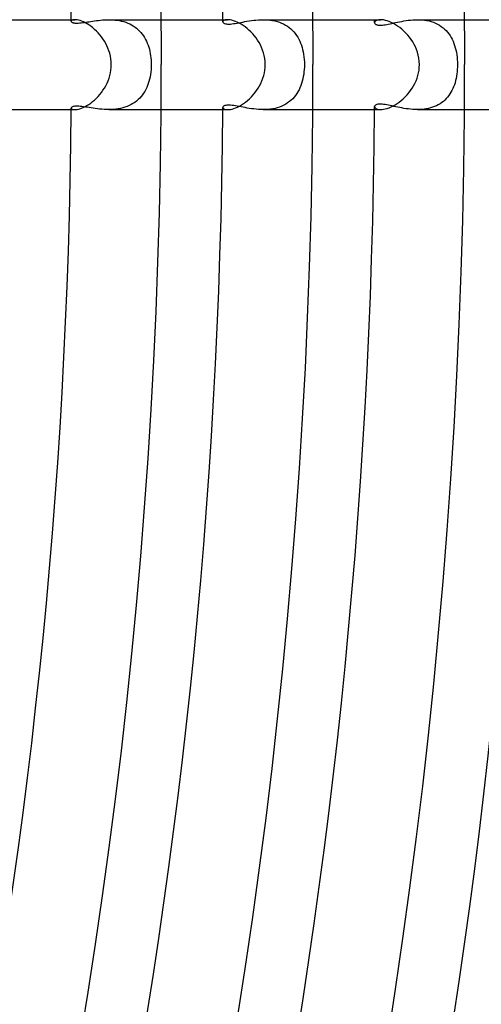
# Model space of a CAD drawing. Header units: millimetres. Extents: x -385 to 385, y -385 to 385.
# Tile 79 of 113: x 257 to 277, y -42 to 2. Entities that reach past the tile are written whole.
import ezdxf

# ---------------------------------------------------------------- set-up
doc = ezdxf.new("R2010")
doc.units = ezdxf.units.MM
doc.layers.add('HIDDEN', color=7, linetype='Continuous')
doc.layers.add('THICK', color=7, linetype='Continuous')

msp = doc.modelspace()

# ---------------------------------------------------------------- linework, layer by layer
at = {"layer": 'HIDDEN'}
for p, q in [((258.997, 1.949), (258.993, 1.931)), ((258.993, 1.931), (258.996, 1.918)), ((258.996, 1.918), (259.004, 1.905)), ((259.011, 1.965), (258.997, 1.949)), ((259.004, 1.905), (259.017, 1.893)), ((259.033, 1.979), (259.011, 1.965)), ((259.017, 1.893), (259.036, 1.881)), ((259.065, 1.99), (259.033, 1.979)), ((259.036, 1.881), (259.06, 1.871)), ((259.06, 1.871), (259.089, 1.862)), ((259.105, 1.997), (259.065, 1.99)), ((259.089, 1.862), (259.123, 1.856)), ((259.153, 2), (259.105, 1.997)), ((259.123, 1.856), (259.163, 1.851)), ((259.163, 1.851), (259.207, 1.848)), ((259.207, 1.848), (259.257, 1.848)), ((259.257, 1.848), (259.311, 1.85)), ((259.311, 1.85), (259.37, 1.854)), ((259.37, 1.854), (259.433, 1.86)), ((259.433, 1.86), (259.5, 1.868)), ((259.5, 1.868), (259.569, 1.877)), ((259.569, 1.877), (259.64, 1.888)), ((259.64, 1.888), (259.714, 1.899)), ((259.714, 1.899), (259.791, 1.911)), ((259.791, 1.911), (259.869, 1.924)), ((259.869, 1.924), (259.949, 1.936)), ((259.949, 1.936), (260.032, 1.948)), ((260.032, 1.948), (260.117, 1.96)), ((260.117, 1.96), (260.205, 1.971)), ((260.205, 1.971), (260.294, 1.98)), ((260.294, 1.98), (260.385, 1.988)), ((260.385, 1.988), (260.478, 1.995)), ((260.478, 1.995), (260.572, 1.999)), ((260.572, 1.999), (260.667, 2)), ((260.667, 2), (260.762, 1.999)), ((260.668, 2), (262.992, 2)), ((260.762, 1.999), (260.858, 1.994)), ((260.858, 1.994), (260.954, 1.986)), ((260.954, 1.986), (261.05, 1.974)), ((261.05, 1.974), (261.145, 1.958)), ((261.145, 1.958), (261.239, 1.938)), ((261.239, 1.938), (261.331, 1.913)), ((261.331, 1.913), (261.422, 1.884)), ((261.422, 1.884), (261.511, 1.85)), ((261.511, 1.85), (261.597, 1.812)), ((261.597, 1.812), (261.679, 1.77)), ((261.679, 1.77), (261.758, 1.723)), ((265.747, 1.923), (265.743, 1.903)), ((265.743, 1.903), (265.746, 1.886)), ((265.746, 1.886), (265.755, 1.87)), ((265.76, 1.943), (265.747, 1.923)), ((265.755, 1.87), (265.77, 1.855)), ((265.782, 1.961), (265.76, 1.943)), ((265.77, 1.855), (265.792, 1.841)), ((265.812, 1.977), (265.782, 1.961)), ((265.792, 1.841), (265.82, 1.828)), ((265.851, 1.989), (265.812, 1.977)), ((265.82, 1.828), (265.856, 1.818)), ((265.898, 1.997), (265.851, 1.989)), ((265.856, 1.818), (265.899, 1.81)), ((265.954, 2), (265.898, 1.997)), ((265.899, 1.81), (265.95, 1.806)), ((265.95, 1.806), (266.01, 1.805)), ((266.01, 1.805), (266.076, 1.808)), ((266.076, 1.808), (266.146, 1.815)), ((266.146, 1.815), (266.22, 1.824)), ((266.22, 1.824), (266.297, 1.836)), ((266.297, 1.836), (266.377, 1.849)), ((266.377, 1.849), (266.459, 1.864)), ((266.459, 1.864), (266.544, 1.88)), ((266.544, 1.88), (266.631, 1.896)), ((266.631, 1.896), (266.723, 1.913)), ((266.723, 1.913), (266.816, 1.929)), ((266.816, 1.929), (266.913, 1.945)), ((266.913, 1.945), (267.012, 1.96)), ((267.012, 1.96), (267.114, 1.973)), ((267.114, 1.973), (267.217, 1.984)), ((267.217, 1.984), (267.322, 1.993)), ((267.322, 1.993), (267.428, 1.998)), ((267.428, 1.998), (267.535, 2)), ((267.535, 2), (267.641, 1.998)), ((267.537, 2), (269.743, 2)), ((267.641, 1.998), (267.747, 1.992)), ((267.747, 1.992), (267.853, 1.981)), ((267.853, 1.981), (267.957, 1.966)), ((267.957, 1.966), (268.06, 1.945)), ((268.06, 1.945), (268.161, 1.919)), ((268.161, 1.919), (268.259, 1.888)), ((268.259, 1.888), (268.353, 1.851)), ((268.353, 1.851), (268.444, 1.81)), ((268.444, 1.81), (268.532, 1.763)), ((268.532, 1.763), (268.616, 1.71)), ((272.499, 1.896), (272.494, 1.869)), ((272.494, 1.869), (272.496, 1.853)), ((272.496, 1.853), (272.502, 1.836)), ((272.515, 1.923), (272.499, 1.896)), ((272.502, 1.836), (272.514, 1.82)), ((272.514, 1.82), (272.529, 1.806)), ((272.542, 1.947), (272.515, 1.923)), ((272.529, 1.806), (272.55, 1.792)), ((272.58, 1.968), (272.542, 1.947)), ((272.55, 1.792), (272.576, 1.78)), ((272.576, 1.78), (272.607, 1.77)), ((272.629, 1.985), (272.58, 1.968)), ((272.607, 1.77), (272.643, 1.763)), ((272.688, 1.996), (272.629, 1.985)), ((272.643, 1.763), (272.686, 1.758)), ((272.686, 1.758), (272.732, 1.756)), ((272.758, 2), (272.688, 1.996)), ((272.732, 1.756), (272.784, 1.757)), ((272.784, 1.757), (272.84, 1.761)), ((272.84, 1.761), (272.9, 1.768)), ((272.9, 1.768), (272.964, 1.777)), ((272.964, 1.777), (273.033, 1.788)), ((273.033, 1.788), (273.105, 1.802)), ((273.105, 1.802), (273.181, 1.818)), ((273.181, 1.818), (273.261, 1.835)), ((273.261, 1.835), (273.343, 1.853)), ((273.343, 1.853), (273.428, 1.871)), ((273.428, 1.871), (273.517, 1.89)), ((273.517, 1.89), (273.607, 1.909)), ((273.607, 1.909), (273.7, 1.927)), ((273.7, 1.927), (273.795, 1.944)), ((273.795, 1.944), (273.893, 1.959)), ((273.893, 1.959), (273.991, 1.973)), ((273.991, 1.973), (274.092, 1.984)), ((274.092, 1.984), (274.193, 1.993)), ((274.193, 1.993), (274.296, 1.998)), ((274.296, 1.998), (274.4, 2)), ((274.4, 2), (274.505, 1.998)), ((274.401, 2), (276.493, 2)), ((274.505, 1.998), (274.61, 1.992)), ((274.61, 1.992), (274.715, 1.98)), ((274.715, 1.98), (274.818, 1.964)), ((274.818, 1.964), (274.92, 1.943)), ((274.92, 1.943), (275.018, 1.916)), ((275.018, 1.916), (275.114, 1.884)), ((275.114, 1.884), (275.208, 1.846)), ((275.208, 1.846), (275.297, 1.803)), ((275.297, 1.803), (275.382, 1.755)), ((275.382, 1.755), (275.462, 1.703)), ((261.758, 1.723), (261.834, 1.672)), ((261.834, 1.672), (261.906, 1.616)), ((261.906, 1.616), (261.975, 1.556)), ((261.975, 1.556), (262.04, 1.493)), ((262.04, 1.493), (262.1, 1.426)), ((262.1, 1.426), (262.157, 1.355)), ((262.157, 1.355), (262.21, 1.281)), ((268.616, 1.71), (268.695, 1.653)), ((268.695, 1.653), (268.77, 1.591)), ((268.77, 1.591), (268.839, 1.525)), ((268.839, 1.525), (268.905, 1.455)), ((268.905, 1.455), (268.965, 1.381)), ((268.965, 1.381), (269.022, 1.303)), ((275.462, 1.703), (275.538, 1.645)), ((275.538, 1.645), (275.61, 1.583)), ((275.61, 1.583), (275.678, 1.517)), ((275.678, 1.517), (275.74, 1.446)), ((275.74, 1.446), (275.799, 1.371)), ((275.799, 1.371), (275.852, 1.293)), ((262.21, 1.281), (262.259, 1.204)), ((262.259, 1.204), (262.304, 1.124)), ((262.304, 1.124), (262.345, 1.041)), ((262.345, 1.041), (262.382, 0.955)), ((262.382, 0.955), (262.416, 0.867)), ((269.022, 1.303), (269.073, 1.222)), ((269.073, 1.222), (269.12, 1.137)), ((269.12, 1.137), (269.163, 1.049)), ((269.163, 1.049), (269.201, 0.959)), ((269.201, 0.959), (269.236, 0.866)), ((275.852, 1.293), (275.902, 1.211)), ((275.902, 1.211), (275.947, 1.127)), ((275.947, 1.127), (275.987, 1.039)), ((275.987, 1.039), (276.024, 0.947)), ((276.024, 0.947), (276.057, 0.853)), ((262.416, 0.867), (262.445, 0.777)), ((262.445, 0.777), (262.472, 0.685)), ((262.472, 0.685), (262.494, 0.59)), ((262.494, 0.59), (262.513, 0.494)), ((262.513, 0.494), (262.529, 0.397)), ((269.236, 0.866), (269.266, 0.77)), ((269.266, 0.77), (269.293, 0.67)), ((269.293, 0.67), (269.316, 0.566)), ((269.316, 0.566), (269.335, 0.459)), ((269.335, 0.459), (269.35, 0.348)), ((276.057, 0.853), (276.086, 0.755)), ((276.086, 0.755), (276.111, 0.653)), ((276.111, 0.653), (276.132, 0.549)), ((276.132, 0.549), (276.15, 0.442)), ((276.15, 0.442), (276.164, 0.333)), ((262.529, 0.397), (262.541, 0.299)), ((262.541, 0.299), (262.55, 0.2)), ((262.55, 0.2), (262.555, 0.1)), ((262.556, 0), (262.554, -0.111)), ((262.555, 0.1), (262.556, 0)), ((269.35, 0.348), (269.361, 0.234)), ((269.361, 0.234), (269.368, 0.118)), ((269.368, 0.118), (269.37, 0)), ((269.37, 0), (269.368, -0.108)), ((276.164, 0.333), (276.173, 0.222)), ((276.173, 0.222), (276.179, 0.111)), ((276.179, 0.111), (276.181, 0)), ((276.181, 0), (276.179, -0.104)), ((262.537, -0.331), (262.523, -0.438)), ((262.548, -0.221), (262.537, -0.331)), ((262.554, -0.111), (262.548, -0.221)), ((269.34, -0.428), (269.322, -0.533)), ((269.353, -0.323), (269.34, -0.428)), ((269.363, -0.216), (269.353, -0.323)), ((269.368, -0.108), (269.363, -0.216)), ((276.154, -0.416), (276.138, -0.517)), ((276.166, -0.313), (276.154, -0.416)), ((276.174, -0.209), (276.166, -0.313)), ((276.179, -0.104), (276.174, -0.209)), ((262.426, -0.838), (262.392, -0.93)), ((262.456, -0.743), (262.426, -0.838)), ((262.482, -0.644), (262.456, -0.743)), ((262.504, -0.543), (262.482, -0.644)), ((262.523, -0.438), (262.504, -0.543)), ((269.246, -0.836), (269.212, -0.932)), ((269.275, -0.737), (269.246, -0.836)), ((269.301, -0.636), (269.275, -0.737)), ((269.322, -0.533), (269.301, -0.636)), ((276.072, -0.805), (276.043, -0.895)), ((276.097, -0.711), (276.072, -0.805)), ((276.119, -0.616), (276.097, -0.711)), ((276.138, -0.517), (276.119, -0.616)), ((262.218, -1.27), (262.163, -1.347)), ((262.268, -1.189), (262.218, -1.27)), ((262.313, -1.106), (262.268, -1.189)), ((262.355, -1.019), (262.313, -1.106)), ((262.392, -0.93), (262.355, -1.019)), ((269.032, -1.287), (268.976, -1.367)), ((269.084, -1.203), (269.032, -1.287)), ((269.131, -1.116), (269.084, -1.203)), ((269.174, -1.025), (269.131, -1.116)), ((269.212, -0.932), (269.174, -1.025)), ((275.846, -1.302), (275.796, -1.375)), ((275.893, -1.227), (275.846, -1.302)), ((275.936, -1.148), (275.893, -1.227)), ((275.975, -1.066), (275.936, -1.148)), ((276.011, -0.982), (275.975, -1.066)), ((276.043, -0.895), (276.011, -0.982)), ((261.744, -1.732), (261.66, -1.78)), ((261.825, -1.678), (261.744, -1.732)), ((261.901, -1.62), (261.825, -1.678)), ((261.973, -1.558), (261.901, -1.62)), ((262.041, -1.491), (261.973, -1.558)), ((262.105, -1.421), (262.041, -1.491)), ((262.163, -1.347), (262.105, -1.421)), ((268.624, -1.705), (268.54, -1.758)), ((268.704, -1.646), (268.624, -1.705)), ((268.779, -1.583), (268.704, -1.646)), ((268.85, -1.515), (268.779, -1.583)), ((268.915, -1.443), (268.85, -1.515)), ((268.976, -1.367), (268.915, -1.443)), ((275.408, -1.739), (275.33, -1.786)), ((275.482, -1.688), (275.408, -1.739)), ((275.553, -1.633), (275.482, -1.688)), ((275.62, -1.574), (275.553, -1.633)), ((275.682, -1.511), (275.62, -1.574)), ((275.741, -1.445), (275.682, -1.511)), ((275.796, -1.375), (275.741, -1.445)), ((258.996, -1.916), (258.993, -1.931)), ((258.993, -1.931), (258.997, -1.948)), ((259.007, -1.902), (258.996, -1.916)), ((258.997, -1.948), (259.011, -1.965)), ((259.024, -1.888), (259.007, -1.902)), ((259.011, -1.965), (259.033, -1.979)), ((259.048, -1.875), (259.024, -1.888)), ((259.033, -1.979), (259.064, -1.99)), ((259.079, -1.865), (259.048, -1.875)), ((259.064, -1.99), (259.104, -1.997)), ((259.117, -1.857), (259.079, -1.865)), ((259.104, -1.997), (259.153, -2)), ((259.161, -1.851), (259.117, -1.857)), ((259.211, -1.848), (259.161, -1.851)), ((259.267, -1.848), (259.211, -1.848)), ((259.329, -1.851), (259.267, -1.848)), ((259.397, -1.856), (259.329, -1.851)), ((259.47, -1.864), (259.397, -1.856)), ((259.546, -1.874), (259.47, -1.864)), ((259.626, -1.886), (259.546, -1.874)), ((259.709, -1.899), (259.626, -1.886)), ((259.795, -1.912), (259.709, -1.899)), ((259.884, -1.926), (259.795, -1.912)), ((259.974, -1.94), (259.884, -1.926)), ((260.067, -1.953), (259.974, -1.94)), ((260.162, -1.966), (260.067, -1.953)), ((260.26, -1.977), (260.162, -1.966)), ((260.359, -1.986), (260.26, -1.977)), ((260.46, -1.994), (260.359, -1.986)), ((260.563, -1.998), (260.46, -1.994)), ((260.668, -2), (260.563, -1.998)), ((260.772, -1.998), (260.668, -2)), ((260.668, -2), (262.992, -2)), ((260.876, -1.993), (260.772, -1.998)), ((260.98, -1.983), (260.876, -1.993)), ((261.083, -1.969), (260.98, -1.983)), ((261.185, -1.95), (261.083, -1.969)), ((261.285, -1.926), (261.185, -1.95)), ((261.383, -1.897), (261.285, -1.926)), ((261.479, -1.863), (261.383, -1.897)), ((261.571, -1.824), (261.479, -1.863)), ((261.66, -1.78), (261.571, -1.824)), ((265.747, -1.885), (265.743, -1.903)), ((265.743, -1.903), (265.747, -1.924)), ((265.757, -1.867), (265.747, -1.885)), ((265.747, -1.924), (265.76, -1.943)), ((265.775, -1.851), (265.757, -1.867)), ((265.76, -1.943), (265.782, -1.961)), ((265.799, -1.837), (265.775, -1.851)), ((265.782, -1.961), (265.812, -1.977)), ((265.831, -1.825), (265.799, -1.837)), ((265.812, -1.977), (265.851, -1.989)), ((265.868, -1.815), (265.831, -1.825)), ((265.851, -1.989), (265.898, -1.997)), ((265.913, -1.809), (265.868, -1.815)), ((265.898, -1.997), (265.953, -2)), ((265.964, -1.806), (265.913, -1.809)), ((266.022, -1.805), (265.964, -1.806)), ((266.086, -1.809), (266.022, -1.805)), ((266.155, -1.816), (266.086, -1.809)), ((266.228, -1.825), (266.155, -1.816)), ((266.305, -1.837), (266.228, -1.825)), ((266.384, -1.85), (266.305, -1.837)), ((266.467, -1.865), (266.384, -1.85)), ((266.552, -1.881), (266.467, -1.865)), ((266.639, -1.897), (266.552, -1.881)), ((266.729, -1.914), (266.639, -1.897)), ((266.822, -1.93), (266.729, -1.914)), ((266.918, -1.946), (266.822, -1.93)), ((267.016, -1.96), (266.918, -1.946)), ((267.117, -1.973), (267.016, -1.96)), ((267.219, -1.984), (267.117, -1.973)), ((267.324, -1.993), (267.219, -1.984)), ((267.429, -1.998), (267.324, -1.993)), ((267.535, -2), (267.429, -1.998)), ((267.641, -1.998), (267.535, -2)), ((267.537, -2), (269.743, -2)), ((267.748, -1.992), (267.641, -1.998)), ((267.854, -1.981), (267.748, -1.992)), ((267.959, -1.965), (267.854, -1.981)), ((268.063, -1.944), (267.959, -1.965)), ((268.165, -1.918), (268.063, -1.944)), ((268.264, -1.886), (268.165, -1.918)), ((268.36, -1.849), (268.264, -1.886)), ((268.452, -1.806), (268.36, -1.849)), ((268.54, -1.758), (268.452, -1.806)), ((272.497, -1.85), (272.494, -1.869)), ((272.494, -1.869), (272.499, -1.896)), ((272.505, -1.832), (272.497, -1.85)), ((272.499, -1.896), (272.515, -1.923)), ((272.52, -1.814), (272.505, -1.832)), ((272.515, -1.923), (272.542, -1.947)), ((272.54, -1.799), (272.52, -1.814)), ((272.565, -1.785), (272.54, -1.799)), ((272.542, -1.947), (272.58, -1.968)), ((272.597, -1.773), (272.565, -1.785)), ((272.58, -1.968), (272.629, -1.985)), ((272.634, -1.765), (272.597, -1.773)), ((272.629, -1.985), (272.689, -1.996)), ((272.676, -1.759), (272.634, -1.765)), ((272.724, -1.756), (272.676, -1.759)), ((272.689, -1.996), (272.758, -2)), ((272.777, -1.757), (272.724, -1.756)), ((272.834, -1.761), (272.777, -1.757)), ((272.897, -1.767), (272.834, -1.761)), ((272.964, -1.777), (272.897, -1.767)), ((273.035, -1.789), (272.964, -1.777)), ((273.11, -1.803), (273.035, -1.789)), ((273.188, -1.819), (273.11, -1.803)), ((273.269, -1.836), (273.188, -1.819)), ((273.352, -1.855), (273.269, -1.836)), ((273.438, -1.873), (273.352, -1.855)), ((273.526, -1.892), (273.438, -1.873)), ((273.616, -1.91), (273.526, -1.892)), ((273.708, -1.928), (273.616, -1.91)), ((273.802, -1.945), (273.708, -1.928)), ((273.898, -1.96), (273.802, -1.945)), ((273.996, -1.973), (273.898, -1.96)), ((274.096, -1.984), (273.996, -1.973)), ((274.196, -1.993), (274.096, -1.984)), ((274.298, -1.998), (274.196, -1.993)), ((274.4, -2), (274.298, -1.998)), ((274.499, -1.998), (274.4, -2)), ((274.401, -2), (276.493, -2)), ((274.598, -1.993), (274.499, -1.998)), ((274.696, -1.983), (274.598, -1.993)), ((274.794, -1.968), (274.696, -1.983)), ((274.889, -1.95), (274.794, -1.968)), ((274.983, -1.926), (274.889, -1.95)), ((275.074, -1.898), (274.983, -1.926)), ((275.163, -1.865), (275.074, -1.898)), ((275.248, -1.828), (275.163, -1.865)), ((275.33, -1.786), (275.248, -1.828))]:
    msp.add_line(p, q, dxfattribs=at)
for radius, start, end in [(259, 0.42725, 0.44244), (265.75, 0.4103, 0.43121), (272.5, 0.39305, 0.42055), (259, 359.55756, 359.57275), (265.75, 359.56879, 359.5897), (272.5, 359.57945, 359.60695)]:
    msp.add_arc((0, 0), radius, start, end, dxfattribs=at)
at = {"layer": 'THICK'}
for p, q in [((262.981, 3.19), (263, 0)), ((269.73, 3.272), (269.75, 0)), ((276.48, 3.354), (276.5, 0)), ((256.242, 2), (259.153, 2)), ((259.204, 1.998), (259.153, 2)), ((259.261, 1.99), (259.204, 1.998)), ((259.324, 1.977), (259.261, 1.99)), ((259.392, 1.958), (259.324, 1.977)), ((259.465, 1.932), (259.392, 1.958)), ((259.542, 1.9), (259.465, 1.932)), ((259.621, 1.862), (259.542, 1.9)), ((259.703, 1.816), (259.621, 1.862)), ((259.786, 1.764), (259.703, 1.816)), ((259.87, 1.705), (259.786, 1.764)), ((262.992, 2), (265.954, 2)), ((266.011, 1.997), (265.954, 2)), ((266.075, 1.989), (266.011, 1.997)), ((266.144, 1.975), (266.075, 1.989)), ((266.219, 1.954), (266.144, 1.975)), ((266.298, 1.927), (266.219, 1.954)), ((266.381, 1.892), (266.298, 1.927)), ((266.467, 1.85), (266.381, 1.892)), ((266.554, 1.801), (266.467, 1.85)), ((266.643, 1.745), (266.554, 1.801)), ((269.743, 2), (272.758, 2)), ((272.824, 1.997), (272.758, 2)), ((272.897, 1.988), (272.824, 1.997)), ((272.975, 1.971), (272.897, 1.988)), ((273.059, 1.948), (272.975, 1.971)), ((273.147, 1.916), (273.059, 1.948)), ((273.237, 1.877), (273.147, 1.916)), ((273.33, 1.831), (273.237, 1.877)), ((273.424, 1.777), (273.33, 1.831)), ((273.519, 1.716), (273.424, 1.777)), ((276.493, 2), (279.566, 2)), ((259.953, 1.641), (259.87, 1.705)), ((260.035, 1.57), (259.953, 1.641)), ((260.116, 1.495), (260.035, 1.57)), ((260.194, 1.414), (260.116, 1.495)), ((260.269, 1.328), (260.194, 1.414)), ((260.341, 1.237), (260.269, 1.328)), ((266.731, 1.683), (266.643, 1.745)), ((266.819, 1.614), (266.731, 1.683)), ((266.905, 1.54), (266.819, 1.614)), ((266.989, 1.459), (266.905, 1.54)), ((267.071, 1.373), (266.989, 1.459)), ((267.148, 1.282), (267.071, 1.373)), ((273.613, 1.647), (273.519, 1.716)), ((273.705, 1.573), (273.613, 1.647)), ((273.795, 1.493), (273.705, 1.573)), ((273.882, 1.406), (273.795, 1.493)), ((273.966, 1.315), (273.882, 1.406)), ((274.045, 1.218), (273.966, 1.315)), ((260.408, 1.143), (260.341, 1.237)), ((260.471, 1.045), (260.408, 1.143)), ((260.53, 0.944), (260.471, 1.045)), ((260.583, 0.839), (260.53, 0.944)), ((267.222, 1.187), (267.148, 1.282)), ((267.291, 1.087), (267.222, 1.187)), ((267.355, 0.983), (267.291, 1.087)), ((267.414, 0.876), (267.355, 0.983)), ((274.12, 1.117), (274.045, 1.218)), ((274.189, 1.011), (274.12, 1.117)), ((274.252, 0.902), (274.189, 1.011)), ((274.309, 0.789), (274.252, 0.902)), ((260.63, 0.731), (260.583, 0.839)), ((260.672, 0.62), (260.63, 0.731)), ((260.707, 0.504), (260.672, 0.62)), ((260.736, 0.384), (260.707, 0.504)), ((267.467, 0.765), (267.414, 0.876)), ((267.513, 0.65), (267.467, 0.765)), ((267.552, 0.531), (267.513, 0.65)), ((267.585, 0.406), (267.552, 0.531)), ((274.359, 0.672), (274.309, 0.789)), ((274.402, 0.55), (274.359, 0.672)), ((274.438, 0.422), (274.402, 0.55)), ((260.758, 0.26), (260.736, 0.384)), ((260.771, 0.132), (260.758, 0.26)), ((260.776, 0), (260.771, 0.132)), ((260.772, -0.123), (260.776, 0)), ((267.61, 0.275), (267.585, 0.406)), ((267.625, 0.14), (267.61, 0.275)), ((267.631, 0), (267.625, 0.14)), ((267.627, -0.124), (267.631, 0)), ((274.465, 0.287), (274.438, 0.422)), ((274.483, 0.146), (274.465, 0.287)), ((274.489, 0), (274.483, 0.146)), ((274.484, -0.124), (274.489, 0)), ((260.713, -0.484), (260.74, -0.365)), ((260.74, -0.365), (260.76, -0.244)), ((260.76, -0.244), (260.772, -0.123)), ((267.564, -0.489), (267.593, -0.369)), ((267.593, -0.369), (267.614, -0.247)), ((267.614, -0.247), (267.627, -0.124)), ((274.42, -0.49), (274.45, -0.369)), ((274.45, -0.369), (274.471, -0.247)), ((274.471, -0.247), (274.484, -0.124)), ((260.534, -0.936), (260.588, -0.828)), ((260.588, -0.828), (260.636, -0.716)), ((260.636, -0.716), (260.678, -0.602)), ((260.678, -0.602), (260.713, -0.484)), ((267.376, -0.947), (267.433, -0.837)), ((267.433, -0.837), (267.484, -0.724)), ((267.484, -0.724), (267.528, -0.608)), ((267.528, -0.608), (267.564, -0.489)), ((274.228, -0.946), (274.286, -0.837)), ((274.286, -0.837), (274.338, -0.724)), ((274.338, -0.724), (274.382, -0.608)), ((274.382, -0.608), (274.42, -0.49)), ((260.267, -1.331), (260.34, -1.238)), ((260.34, -1.238), (260.409, -1.142)), ((260.409, -1.142), (260.474, -1.041)), ((260.474, -1.041), (260.534, -0.936)), ((267.094, -1.347), (267.172, -1.253)), ((267.172, -1.253), (267.245, -1.155)), ((267.245, -1.155), (267.313, -1.053)), ((267.313, -1.053), (267.376, -0.947)), ((273.94, -1.344), (274.019, -1.251)), ((274.019, -1.251), (274.094, -1.153)), ((274.094, -1.153), (274.163, -1.052)), ((274.163, -1.052), (274.228, -0.946)), ((259.777, -1.77), (259.861, -1.712)), ((259.861, -1.712), (259.945, -1.647)), ((259.945, -1.647), (260.028, -1.577)), ((260.028, -1.577), (260.11, -1.5)), ((260.11, -1.5), (260.19, -1.418)), ((260.19, -1.418), (260.267, -1.331)), ((266.571, -1.791), (266.661, -1.733)), ((266.661, -1.733), (266.751, -1.668)), ((266.751, -1.668), (266.84, -1.597)), ((266.84, -1.597), (266.928, -1.519)), ((266.928, -1.519), (267.013, -1.436)), ((267.013, -1.436), (267.094, -1.347)), ((273.407, -1.788), (273.499, -1.729)), ((273.499, -1.729), (273.591, -1.664)), ((273.591, -1.664), (273.682, -1.592)), ((273.682, -1.592), (273.771, -1.515)), ((273.771, -1.515), (273.857, -1.432)), ((273.857, -1.432), (273.94, -1.344)), ((256.242, -2), (259.154, -2)), ((259.153, -2), (259.202, -1.998)), ((259.202, -1.998), (259.258, -1.991)), ((259.258, -1.991), (259.319, -1.978)), ((259.319, -1.978), (259.386, -1.96)), ((259.386, -1.96), (259.457, -1.935)), ((259.457, -1.935), (259.533, -1.904)), ((259.533, -1.904), (259.612, -1.866)), ((259.612, -1.866), (259.693, -1.822)), ((259.693, -1.822), (259.777, -1.77)), ((262.992, -2), (265.954, -2)), ((265.953, -2), (266.013, -1.997)), ((266.013, -1.997), (266.078, -1.989)), ((266.078, -1.989), (266.15, -1.974)), ((266.15, -1.974), (266.227, -1.952)), ((266.227, -1.952), (266.309, -1.923)), ((266.309, -1.923), (266.394, -1.886)), ((266.394, -1.886), (266.481, -1.843)), ((266.481, -1.843), (266.571, -1.791)), ((269.743, -2), (272.758, -2)), ((272.758, -2), (272.823, -1.997)), ((272.823, -1.997), (272.893, -1.988)), ((272.893, -1.988), (272.97, -1.973)), ((272.97, -1.973), (273.051, -1.95)), ((273.051, -1.95), (273.136, -1.92)), ((273.136, -1.92), (273.225, -1.883)), ((273.225, -1.883), (273.315, -1.839)), ((273.315, -1.839), (273.407, -1.788)), ((276.493, -2), (279.566, -2))]:
    msp.add_line(p, q, dxfattribs=at)
for radius, start, end in [(345, 0.33157, 44.66842), (341, 0.33604, 44.66395), (337.25, 0.08606, 44.91393), (319.75, 0.35839, 44.64161), (313, 0.36612, 44.63387), (299.5, 0.38262, 44.61737), (292.75, 0.39144, 44.60855), (286, 0.40067, 44.59932), (279.25, 0.41035, 44.58964), (265.75, 0.43121, 44.56878), (259, 0.44244, 44.55755), (330.5, 179.99998, 0), (323.75, 179.99998, 0), (317, 179.99998, 0), (310.25, 179.99998, 0), (303.5, 179.99998, 0), (296.75, 179.99998, 0), (290, 179.99998, 0), (283.25, 179.99998, 0), (276.5, 179.99998, 0), (269.75, 179.99998, 0), (263, 179.99998, 0), (337.25, 315.08607, 359.91394), (259, 315.44245, 359.55756), (265.75, 315.43122, 359.56879), (272.5, 315.4205, 359.57945), (279.25, 315.41036, 359.58965), (286, 315.40068, 359.59933), (292.75, 315.39145, 359.60856), (299.5, 315.38263, 359.61738), (306.25, 315.37421, 359.6258), (313, 315.36613, 359.63388), (319.75, 315.35839, 359.64161), (326.5, 315.35095, 359.64901), (333.25, 315.34384, 359.65611), (341, 315.33605, 359.66396), (345, 315.33158, 359.66843)]:
    msp.add_arc((0, 0), radius, start, end, dxfattribs=at)

doc.saveas('drawing.dxf')
